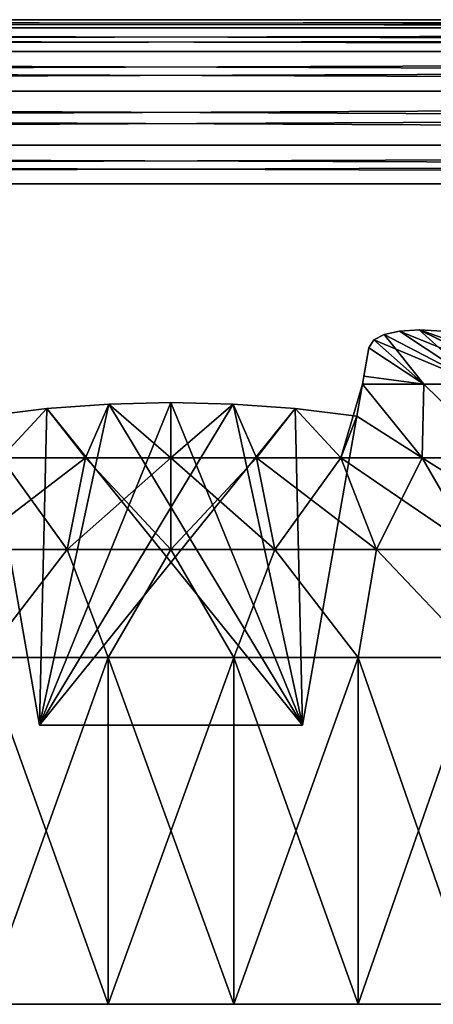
# Model space of a CAD drawing. Header units: millimetres. Extents: x -30 to 30, y -182 to 40.
# Tile 152 of 196: x -0.46 to 0.8, y 35 to 38. Entities that reach past the tile are written whole.
import ezdxf

# ---------------------------------------------------------------- set-up
doc = ezdxf.new("R2010")
doc.units = ezdxf.units.MM
doc.header["$LTSCALE"] = 65.185185
for name, color, linetype in [('154', 7, 'CONTINUOUS'), ('155', 7, 'CONTINUOUS'), ('156', 7, 'CONTINUOUS'), ('175', 7, 'CONTINUOUS'), ('176', 7, 'CONTINUOUS'), ('177', 7, 'CONTINUOUS'), ('216', 7, 'CONTINUOUS'), ('217', 7, 'CONTINUOUS'), ('218', 7, 'CONTINUOUS'), ('219', 7, 'CONTINUOUS'), ('222', 7, 'CONTINUOUS'), ('223', 7, 'CONTINUOUS'), ('224', 7, 'CONTINUOUS'), ('226', 7, 'CONTINUOUS')]:
    doc.layers.add(name, color=color, linetype=linetype)

msp = doc.modelspace()

# ---------------------------------------------------------------- linework, layer by layer
at = {"layer": '154', "linetype": 'Continuous'}
for points in [[(-19.6576, 38, 12.5865), (12.8332, 37.9755, -19.9043), (-19.9043, 37.9755, 12.8332), (-19.6576, 38, 12.5865)], [(12.5865, 38, -19.6576), (12.8332, 37.9755, -19.9043), (-19.6576, 38, 12.5865), (12.5865, 38, -19.6576)], [(-19.9043, 37.9755, 12.8332), (13.0751, 37.9026, -20.1462), (-20.1462, 37.9026, 13.0751), (-19.9043, 37.9755, 12.8332)], [(12.8332, 37.9755, -19.9043), (13.0751, 37.9026, -20.1462), (-19.9043, 37.9755, 12.8332), (12.8332, 37.9755, -19.9043)], [(-20.1462, 37.9026, 13.0751), (13.3074, 37.7826, -20.3785), (-20.3785, 37.7826, 13.3074), (-20.1462, 37.9026, 13.0751)], [(13.0751, 37.9026, -20.1462), (13.3074, 37.7826, -20.3785), (-20.1462, 37.9026, 13.0751), (13.0751, 37.9026, -20.1462)], [(-20.3785, 37.7826, 13.3074), (13.5257, 37.618, -20.5967), (-20.5967, 37.618, 13.5257), (-20.3785, 37.7826, 13.3074)], [(13.3074, 37.7826, -20.3785), (13.5257, 37.618, -20.5967), (-20.3785, 37.7826, 13.3074), (13.3074, 37.7826, -20.3785)], [(-20.5967, 37.618, 13.5257), (13.5257, 37.618, -20.5967), (12.5865, 37.5, -19.6576), (-20.5967, 37.618, 13.5257)], [(-19.6576, 37.5, 12.5865), (-20.5967, 37.618, 13.5257), (12.5865, 37.5, -19.6576), (-19.6576, 37.5, 12.5865)]]:
    msp.add_3dface(points, dxfattribs=at)
at = {"layer": '155', "linetype": 'Continuous'}
for points in [[(19.6576, 38, -12.5865), (-12.8332, 37.9755, 19.9043), (19.9043, 37.9755, -12.8332), (19.6576, 38, -12.5865)], [(-12.5865, 38, 19.6576), (-12.8332, 37.9755, 19.9043), (19.6576, 38, -12.5865), (-12.5865, 38, 19.6576)], [(19.9043, 37.9755, -12.8332), (-13.0751, 37.9026, 20.1462), (20.1462, 37.9026, -13.0751), (19.9043, 37.9755, -12.8332)], [(-12.8332, 37.9755, 19.9043), (-13.0751, 37.9026, 20.1462), (19.9043, 37.9755, -12.8332), (-12.8332, 37.9755, 19.9043)], [(20.1462, 37.9026, -13.0751), (-13.3074, 37.7826, 20.3785), (20.3785, 37.7826, -13.3074), (20.1462, 37.9026, -13.0751)], [(-13.0751, 37.9026, 20.1462), (-13.3074, 37.7826, 20.3785), (20.1462, 37.9026, -13.0751), (-13.0751, 37.9026, 20.1462)], [(20.3785, 37.7826, -13.3074), (-13.5257, 37.618, 20.5967), (20.5967, 37.618, -13.5257), (20.3785, 37.7826, -13.3074)], [(-13.3074, 37.7826, 20.3785), (-13.5257, 37.618, 20.5967), (20.3785, 37.7826, -13.3074), (-13.3074, 37.7826, 20.3785)], [(-13.5257, 37.618, 20.5967), (-12.5865, 37.5, 19.6576), (20.5967, 37.618, -13.5257), (-13.5257, 37.618, 20.5967)], [(-12.5865, 37.5, 19.6576), (19.6576, 37.5, -12.5865), (20.5967, 37.618, -13.5257), (-12.5865, 37.5, 19.6576)]]:
    msp.add_3dface(points, dxfattribs=at)
at = {"layer": '156', "linetype": 'Continuous'}
for points in [[(-19.6576, 38, 12.5865), (-12.5865, 38, 19.6576), (19.6576, 38, -12.5865), (-19.6576, 38, 12.5865)], [(12.5865, 38, -19.6576), (-19.6576, 38, 12.5865), (19.6576, 38, -12.5865), (12.5865, 38, -19.6576)]]:
    msp.add_3dface(points, dxfattribs=at)
at = {"layer": '175', "linetype": 'Continuous'}
for points in [[(-12.5865, 38, -19.6576), (19.9043, 37.9755, 12.8332), (-12.8332, 37.9755, -19.9043), (-12.5865, 38, -19.6576)], [(19.6576, 38, 12.5865), (19.9043, 37.9755, 12.8332), (-12.5865, 38, -19.6576), (19.6576, 38, 12.5865)], [(-12.8332, 37.9755, -19.9043), (20.1462, 37.9026, 13.0751), (-13.0751, 37.9026, -20.1462), (-12.8332, 37.9755, -19.9043)], [(19.9043, 37.9755, 12.8332), (20.1462, 37.9026, 13.0751), (-12.8332, 37.9755, -19.9043), (19.9043, 37.9755, 12.8332)], [(-13.0751, 37.9026, -20.1462), (20.3785, 37.7826, 13.3074), (-13.3074, 37.7826, -20.3785), (-13.0751, 37.9026, -20.1462)], [(20.1462, 37.9026, 13.0751), (20.3785, 37.7826, 13.3074), (-13.0751, 37.9026, -20.1462), (20.1462, 37.9026, 13.0751)], [(-13.3074, 37.7826, -20.3785), (20.5967, 37.618, 13.5257), (-13.5257, 37.618, -20.5967), (-13.3074, 37.7826, -20.3785)], [(20.3785, 37.7826, 13.3074), (20.5967, 37.618, 13.5257), (-13.3074, 37.7826, -20.3785), (20.3785, 37.7826, 13.3074)], [(-12.5865, 37.5, -19.6576), (-13.5257, 37.618, -20.5967), (19.6576, 37.5, 12.5865), (-12.5865, 37.5, -19.6576)], [(-13.5257, 37.618, -20.5967), (20.5967, 37.618, 13.5257), (19.6576, 37.5, 12.5865), (-13.5257, 37.618, -20.5967)]]:
    msp.add_3dface(points, dxfattribs=at)
at = {"layer": '176', "linetype": 'Continuous'}
for points in [[(-19.6576, 38, -12.5865), (-19.9043, 37.9755, -12.8332), (12.5865, 38, 19.6576), (-19.6576, 38, -12.5865)], [(12.5865, 38, 19.6576), (-19.9043, 37.9755, -12.8332), (12.8332, 37.9755, 19.9043), (12.5865, 38, 19.6576)], [(12.8332, 37.9755, 19.9043), (-20.1462, 37.9026, -13.0751), (13.0751, 37.9026, 20.1462), (12.8332, 37.9755, 19.9043)], [(-19.9043, 37.9755, -12.8332), (-20.1462, 37.9026, -13.0751), (12.8332, 37.9755, 19.9043), (-19.9043, 37.9755, -12.8332)], [(-20.1462, 37.9026, -13.0751), (-20.3785, 37.7826, -13.3074), (13.0751, 37.9026, 20.1462), (-20.1462, 37.9026, -13.0751)], [(13.0751, 37.9026, 20.1462), (-20.3785, 37.7826, -13.3074), (13.3074, 37.7826, 20.3785), (13.0751, 37.9026, 20.1462)], [(-20.3785, 37.7826, -13.3074), (-20.5967, 37.618, -13.5257), (13.3074, 37.7826, 20.3785), (-20.3785, 37.7826, -13.3074)], [(13.3074, 37.7826, 20.3785), (-20.5967, 37.618, -13.5257), (13.5257, 37.618, 20.5967), (13.3074, 37.7826, 20.3785)], [(-20.5967, 37.618, -13.5257), (-19.6576, 37.5, -12.5865), (13.5257, 37.618, 20.5967), (-20.5967, 37.618, -13.5257)], [(-19.6576, 37.5, -12.5865), (12.5865, 37.5, 19.6576), (13.5257, 37.618, 20.5967), (-19.6576, 37.5, -12.5865)]]:
    msp.add_3dface(points, dxfattribs=at)
at = {"layer": '177', "linetype": 'Continuous'}
for points in [[(-12.5865, 38, -19.6576), (-19.6576, 38, -12.5865), (12.5865, 38, 19.6576), (-12.5865, 38, -19.6576)], [(19.6576, 38, 12.5865), (-12.5865, 38, -19.6576), (12.5865, 38, 19.6576), (19.6576, 38, 12.5865)]]:
    msp.add_3dface(points, dxfattribs=at)
at = {"layer": '216', "color": 253, "linetype": 'Continuous', "true_color": 0x999999}
for points in [[(0.6495, 37.0412, -20.8424), (0.9394, 36.8895, -20.5231), (0.6959, 37.0512, -20.923), (0.6495, 37.0412, -20.8424)], [(0.6959, 37.0512, -20.923), (1.0926, 36.8895, -20.6574), (0.7561, 37.0546, -20.9946), (0.6959, 37.0512, -20.923)], [(0.9394, 36.8895, -20.5231), (1.0926, 36.8895, -20.6574), (0.6959, 37.0512, -20.923), (0.9394, 36.8895, -20.5231)], [(1.0926, 36.8895, -20.6574), (1.2268, 36.8895, -20.8105), (0.7561, 37.0546, -20.9946), (1.0926, 36.8895, -20.6574)], [(0.7561, 37.0546, -20.9946), (1.2268, 36.8895, -20.8105), (0.8277, 37.0511, -21.0546), (0.7561, 37.0546, -20.9946)], [(0.6027, 36.9997, -20.6549), (0.7699, 36.8895, -20.4103), (0.6175, 37.0241, -20.7526), (0.6027, 36.9997, -20.6549)], [(0.6175, 37.0241, -20.7526), (0.9394, 36.8895, -20.5231), (0.6495, 37.0412, -20.8424), (0.6175, 37.0241, -20.7526)], [(0.7699, 36.8895, -20.4103), (0.9394, 36.8895, -20.5231), (0.6175, 37.0241, -20.7526), (0.7699, 36.8895, -20.4103)], [(0.7699, 36.8895, -20.4103), (0.6027, 36.9997, -20.6549), (0.5876, 36.9141, -20.3861), (0.7699, 36.8895, -20.4103)], [(0.5833, 36.8897, -20.3197), (0.7699, 36.8895, -20.4103), (0.5876, 36.9141, -20.3861), (0.5833, 36.8897, -20.3197)], [(0.5833, 36.8897, -20.3197), (0.5661, 36.7921, -20.0839), (0.7646, 36.6653, -19.9041), (0.5833, 36.8897, -20.3197)], [(0.7699, 36.8895, -20.4103), (0.5833, 36.8897, -20.3197), (0.7646, 36.6653, -19.9041), (0.7699, 36.8895, -20.4103)], [(0.999, 36.6653, -20.0197), (0.7699, 36.8895, -20.4103), (0.7646, 36.6653, -19.9041), (0.999, 36.6653, -20.0197)], [(0.9394, 36.8895, -20.5231), (0.7699, 36.8895, -20.4103), (0.999, 36.6653, -20.0197), (0.9394, 36.8895, -20.5231)], [(-0.3782, 36.8149, -20.0799), (-0.5661, 36.7921, -20.0839), (-0.5171, 36.6653, -19.8201), (-0.3782, 36.8149, -20.0799)], [(-0.2608, 36.6653, -19.7692), (-0.3782, 36.8149, -20.0799), (-0.5171, 36.6653, -19.8201), (-0.2608, 36.6653, -19.7692)], [(-0.1893, 36.8286, -20.0774), (-0.3782, 36.8149, -20.0799), (-0.2608, 36.6653, -19.7692), (-0.1893, 36.8286, -20.0774)], [(0, 36.6653, -19.7521), (-0.1893, 36.8286, -20.0774), (-0.2608, 36.6653, -19.7692), (0, 36.6653, -19.7521)], [(0, 36.8332, -20.0766), (-0.1893, 36.8286, -20.0774), (0, 36.6653, -19.7521), (0, 36.8332, -20.0766)], [(0.1893, 36.8286, -20.0774), (0, 36.8332, -20.0766), (0, 36.6653, -19.7521), (0.1893, 36.8286, -20.0774)], [(0.2608, 36.6653, -19.7692), (0.1893, 36.8286, -20.0774), (0, 36.6653, -19.7521), (0.2608, 36.6653, -19.7692)], [(0.3782, 36.8149, -20.0799), (0.1893, 36.8286, -20.0774), (0.2608, 36.6653, -19.7692), (0.3782, 36.8149, -20.0799)], [(0.5171, 36.6653, -19.8201), (0.3782, 36.8149, -20.0799), (0.2608, 36.6653, -19.7692), (0.5171, 36.6653, -19.8201)], [(0.5661, 36.7921, -20.0839), (0.3782, 36.8149, -20.0799), (0.5171, 36.6653, -19.8201), (0.5661, 36.7921, -20.0839)], [(0.7646, 36.6653, -19.9041), (0.5661, 36.7921, -20.0839), (0.5171, 36.6653, -19.8201), (0.7646, 36.6653, -19.9041)], [(-0.5171, 36.6653, -19.8201), (-0.626, 36.3858, -19.4136), (-0.3157, 36.3858, -19.3519), (-0.5171, 36.6653, -19.8201)], [(-0.2608, 36.6653, -19.7692), (-0.5171, 36.6653, -19.8201), (-0.3157, 36.3858, -19.3519), (-0.2608, 36.6653, -19.7692)], [(-0.2608, 36.6653, -19.7692), (-0.3157, 36.3858, -19.3519), (0, 36.3858, -19.3312), (-0.2608, 36.6653, -19.7692)], [(0, 36.6653, -19.7521), (-0.2608, 36.6653, -19.7692), (0, 36.3858, -19.3312), (0, 36.6653, -19.7521)], [(0.2608, 36.6653, -19.7692), (0, 36.6653, -19.7521), (0.3157, 36.3858, -19.3519), (0.2608, 36.6653, -19.7692)], [(0, 36.6653, -19.7521), (0, 36.3858, -19.3312), (0.3157, 36.3858, -19.3519), (0, 36.6653, -19.7521)], [(0.5171, 36.6653, -19.8201), (0.2608, 36.6653, -19.7692), (0.626, 36.3858, -19.4136), (0.5171, 36.6653, -19.8201)], [(0.2608, 36.6653, -19.7692), (0.3157, 36.3858, -19.3519), (0.626, 36.3858, -19.4136), (0.2608, 36.6653, -19.7692)], [(0.7646, 36.6653, -19.9041), (0.5171, 36.6653, -19.8201), (0.9256, 36.3858, -19.5153), (0.7646, 36.6653, -19.9041)], [(0.5171, 36.6653, -19.8201), (0.626, 36.3858, -19.4136), (0.9256, 36.3858, -19.5153), (0.5171, 36.6653, -19.8201)], [(0.999, 36.6653, -20.0197), (0.7646, 36.6653, -19.9041), (1.2094, 36.3858, -19.6553), (0.999, 36.6653, -20.0197)], [(0.7646, 36.6653, -19.9041), (0.9256, 36.3858, -19.5153), (1.2094, 36.3858, -19.6553), (0.7646, 36.6653, -19.9041)], [(-0.626, 36.3858, -19.4136), (-0.5697, 36.0566, -19.0086), (-0.3157, 36.3858, -19.3519), (-0.626, 36.3858, -19.4136)], [(-0.5697, 36.0566, -19.0086), (-0.1911, 36.0566, -18.9565), (-0.3157, 36.3858, -19.3519), (-0.5697, 36.0566, -19.0086)], [(-0.3157, 36.3858, -19.3519), (-0.1911, 36.0566, -18.9565), (0, 36.3858, -19.3312), (-0.3157, 36.3858, -19.3519)], [(-0.1911, 36.0566, -18.9565), (0.1911, 36.0566, -18.9565), (0, 36.3858, -19.3312), (-0.1911, 36.0566, -18.9565)], [(0, 36.3858, -19.3312), (0.1911, 36.0566, -18.9565), (0.3157, 36.3858, -19.3519), (0, 36.3858, -19.3312)], [(0.1911, 36.0566, -18.9565), (0.5697, 36.0566, -19.0086), (0.3157, 36.3858, -19.3519), (0.1911, 36.0566, -18.9565)], [(0.3157, 36.3858, -19.3519), (0.5697, 36.0566, -19.0086), (0.626, 36.3858, -19.4136), (0.3157, 36.3858, -19.3519)], [(0.5697, 36.0566, -19.0086), (0.9377, 36.0566, -19.1117), (0.626, 36.3858, -19.4136), (0.5697, 36.0566, -19.0086)], [(0.626, 36.3858, -19.4136), (0.9377, 36.0566, -19.1117), (0.9256, 36.3858, -19.5153), (0.626, 36.3858, -19.4136)]]:
    msp.add_3dface(points, dxfattribs=at)
at = {"layer": '217', "color": 253, "linetype": 'Continuous', "true_color": 0x999999}
for points in [[(-0.5697, 35, -24.4914), (-0.1911, 36.0566, -24.5435), (-0.1911, 35, -24.5435), (-0.5697, 35, -24.4914)], [(-0.5697, 36.0566, -24.4914), (-0.1911, 36.0566, -24.5435), (-0.5697, 35, -24.4914), (-0.5697, 36.0566, -24.4914)], [(-0.1911, 36.0566, -24.5435), (0.1911, 36.0566, -24.5435), (-0.1911, 35, -24.5435), (-0.1911, 36.0566, -24.5435)], [(-0.1911, 35, -24.5435), (0.1911, 36.0566, -24.5435), (0.1911, 35, -24.5435), (-0.1911, 35, -24.5435)], [(0.1911, 36.0566, -24.5435), (0.5697, 36.0566, -24.4914), (0.1911, 35, -24.5435), (0.1911, 36.0566, -24.5435)], [(0.1911, 35, -24.5435), (0.5697, 36.0566, -24.4914), (0.5697, 35, -24.4914), (0.1911, 35, -24.5435)], [(0.5697, 35, -24.4914), (0.9377, 36.0566, -24.3883), (0.9377, 35, -24.3883), (0.5697, 35, -24.4914)], [(0.5697, 36.0566, -24.4914), (0.9377, 36.0566, -24.3883), (0.5697, 35, -24.4914), (0.5697, 36.0566, -24.4914)]]:
    msp.add_3dface(points, dxfattribs=at)
at = {"layer": '218', "color": 253, "linetype": 'Continuous', "true_color": 0x999999}
for points in [[(0.6956, 37.0512, -22.5775), (0.9394, 36.8895, -22.9769), (0.6493, 37.0411, -22.658), (0.6956, 37.0512, -22.5775)], [(0.7556, 37.0546, -22.5059), (0.9394, 36.8895, -22.9769), (0.6956, 37.0512, -22.5775), (0.7556, 37.0546, -22.5059)], [(0.8272, 37.0512, -22.4458), (1.0926, 36.8895, -22.8426), (0.7556, 37.0546, -22.5059), (0.8272, 37.0512, -22.4458)], [(1.0926, 36.8895, -22.8426), (0.9394, 36.8895, -22.9769), (0.7556, 37.0546, -22.5059), (1.0926, 36.8895, -22.8426)], [(0.6174, 37.0241, -22.7476), (0.7699, 36.8895, -23.0897), (0.6027, 36.9997, -22.8451), (0.6174, 37.0241, -22.7476)], [(0.6493, 37.0411, -22.658), (0.7699, 36.8895, -23.0897), (0.6174, 37.0241, -22.7476), (0.6493, 37.0411, -22.658)], [(0.9394, 36.8895, -22.9769), (0.7699, 36.8895, -23.0897), (0.6493, 37.0411, -22.658), (0.9394, 36.8895, -22.9769)], [(0.6027, 36.9997, -22.8451), (0.5833, 36.8897, -23.1803), (0.5876, 36.9141, -23.114), (0.6027, 36.9997, -22.8451)], [(0.7699, 36.8895, -23.0897), (0.5833, 36.8897, -23.1803), (0.6027, 36.9997, -22.8451), (0.7699, 36.8895, -23.0897)], [(0.5833, 36.8897, -23.1803), (0.5171, 36.6653, -23.6799), (0.5661, 36.7921, -23.4161), (0.5833, 36.8897, -23.1803)], [(0.7646, 36.6653, -23.5959), (0.5171, 36.6653, -23.6799), (0.5833, 36.8897, -23.1803), (0.7646, 36.6653, -23.5959)], [(0.7699, 36.8895, -23.0897), (0.7646, 36.6653, -23.5959), (0.5833, 36.8897, -23.1803), (0.7699, 36.8895, -23.0897)], [(0.999, 36.6653, -23.4803), (0.7646, 36.6653, -23.5959), (0.7699, 36.8895, -23.0897), (0.999, 36.6653, -23.4803)], [(0.9394, 36.8895, -22.9769), (0.999, 36.6653, -23.4803), (0.7699, 36.8895, -23.0897), (0.9394, 36.8895, -22.9769)], [(-0.3782, 36.8149, -23.4201), (-0.5171, 36.6653, -23.6799), (-0.5661, 36.7921, -23.4161), (-0.3782, 36.8149, -23.4201)], [(-0.2608, 36.6653, -23.7308), (-0.5171, 36.6653, -23.6799), (-0.3782, 36.8149, -23.4201), (-0.2608, 36.6653, -23.7308)], [(-0.1893, 36.8286, -23.4226), (-0.2608, 36.6653, -23.7308), (-0.3782, 36.8149, -23.4201), (-0.1893, 36.8286, -23.4226)], [(0, 36.6653, -23.7479), (-0.2608, 36.6653, -23.7308), (-0.1893, 36.8286, -23.4226), (0, 36.6653, -23.7479)], [(0, 36.8332, -23.4234), (0, 36.6653, -23.7479), (-0.1893, 36.8286, -23.4226), (0, 36.8332, -23.4234)], [(0.1893, 36.8286, -23.4226), (0, 36.6653, -23.7479), (0, 36.8332, -23.4234), (0.1893, 36.8286, -23.4226)], [(0.2608, 36.6653, -23.7308), (0, 36.6653, -23.7479), (0.1893, 36.8286, -23.4226), (0.2608, 36.6653, -23.7308)], [(0.3782, 36.8149, -23.4201), (0.2608, 36.6653, -23.7308), (0.1893, 36.8286, -23.4226), (0.3782, 36.8149, -23.4201)], [(0.5171, 36.6653, -23.6799), (0.2608, 36.6653, -23.7308), (0.3782, 36.8149, -23.4201), (0.5171, 36.6653, -23.6799)], [(0.5661, 36.7921, -23.4161), (0.5171, 36.6653, -23.6799), (0.3782, 36.8149, -23.4201), (0.5661, 36.7921, -23.4161)], [(-0.2608, 36.6653, -23.7308), (-0.3157, 36.3858, -24.1481), (-0.626, 36.3858, -24.0864), (-0.2608, 36.6653, -23.7308)], [(-0.5171, 36.6653, -23.6799), (-0.2608, 36.6653, -23.7308), (-0.626, 36.3858, -24.0864), (-0.5171, 36.6653, -23.6799)], [(0, 36.6653, -23.7479), (0, 36.3858, -24.1688), (-0.3157, 36.3858, -24.1481), (0, 36.6653, -23.7479)], [(-0.2608, 36.6653, -23.7308), (0, 36.6653, -23.7479), (-0.3157, 36.3858, -24.1481), (-0.2608, 36.6653, -23.7308)], [(0.2608, 36.6653, -23.7308), (0.3157, 36.3858, -24.1481), (0, 36.3858, -24.1688), (0.2608, 36.6653, -23.7308)], [(0, 36.6653, -23.7479), (0.2608, 36.6653, -23.7308), (0, 36.3858, -24.1688), (0, 36.6653, -23.7479)], [(0.2608, 36.6653, -23.7308), (0.5171, 36.6653, -23.6799), (0.3157, 36.3858, -24.1481), (0.2608, 36.6653, -23.7308)], [(0.5171, 36.6653, -23.6799), (0.626, 36.3858, -24.0864), (0.3157, 36.3858, -24.1481), (0.5171, 36.6653, -23.6799)], [(0.5171, 36.6653, -23.6799), (0.7646, 36.6653, -23.5959), (0.626, 36.3858, -24.0864), (0.5171, 36.6653, -23.6799)], [(0.7646, 36.6653, -23.5959), (0.9256, 36.3858, -23.9847), (0.626, 36.3858, -24.0864), (0.7646, 36.6653, -23.5959)], [(0.7646, 36.6653, -23.5959), (0.999, 36.6653, -23.4803), (0.9256, 36.3858, -23.9847), (0.7646, 36.6653, -23.5959)], [(-0.3157, 36.3858, -24.1481), (-0.5697, 36.0566, -24.4914), (-0.626, 36.3858, -24.0864), (-0.3157, 36.3858, -24.1481)], [(-0.1911, 36.0566, -24.5435), (-0.5697, 36.0566, -24.4914), (-0.3157, 36.3858, -24.1481), (-0.1911, 36.0566, -24.5435)], [(0, 36.3858, -24.1688), (-0.1911, 36.0566, -24.5435), (-0.3157, 36.3858, -24.1481), (0, 36.3858, -24.1688)], [(0.1911, 36.0566, -24.5435), (-0.1911, 36.0566, -24.5435), (0, 36.3858, -24.1688), (0.1911, 36.0566, -24.5435)], [(0.3157, 36.3858, -24.1481), (0.1911, 36.0566, -24.5435), (0, 36.3858, -24.1688), (0.3157, 36.3858, -24.1481)], [(0.5697, 36.0566, -24.4914), (0.1911, 36.0566, -24.5435), (0.3157, 36.3858, -24.1481), (0.5697, 36.0566, -24.4914)], [(0.626, 36.3858, -24.0864), (0.5697, 36.0566, -24.4914), (0.3157, 36.3858, -24.1481), (0.626, 36.3858, -24.0864)], [(0.9377, 36.0566, -24.3883), (0.5697, 36.0566, -24.4914), (0.626, 36.3858, -24.0864), (0.9377, 36.0566, -24.3883)], [(0.9256, 36.3858, -23.9847), (0.9377, 36.0566, -24.3883), (0.626, 36.3858, -24.0864), (0.9256, 36.3858, -23.9847)]]:
    msp.add_3dface(points, dxfattribs=at)
at = {"layer": '219', "color": 253, "linetype": 'Continuous', "true_color": 0x999999}
for points in [[(-0.3782, 36.8149, -23.4201), (-0.5661, 36.7921, -23.4161), (-0.4, 35.85, -23.25), (-0.3782, 36.8149, -23.4201)], [(0.4, 35.85, -23.25), (-0.3782, 36.8149, -23.4201), (-0.4, 35.85, -23.25), (0.4, 35.85, -23.25)], [(-0.1893, 36.8286, -23.4226), (-0.3782, 36.8149, -23.4201), (0.4, 35.85, -23.25), (-0.1893, 36.8286, -23.4226)], [(0, 36.8332, -23.4234), (-0.1893, 36.8286, -23.4226), (0.4, 35.85, -23.25), (0, 36.8332, -23.4234)], [(0.1893, 36.8286, -23.4226), (0, 36.8332, -23.4234), (0.4, 35.85, -23.25), (0.1893, 36.8286, -23.4226)], [(0.3782, 36.8149, -23.4201), (0.1893, 36.8286, -23.4226), (0.4, 35.85, -23.25), (0.3782, 36.8149, -23.4201)], [(0.5661, 36.7921, -23.4161), (0.3782, 36.8149, -23.4201), (0.4, 35.85, -23.25), (0.5661, 36.7921, -23.4161)]]:
    msp.add_3dface(points, dxfattribs=at)
at = {"layer": '222', "color": 253, "linetype": 'Continuous', "true_color": 0x999999}
for points in [[(-0.5697, 35, 24.4914), (-0.1911, 35, 24.5435), (-0.5697, 36.0566, 24.4914), (-0.5697, 35, 24.4914)], [(-0.5697, 36.0566, 24.4914), (-0.1911, 35, 24.5435), (-0.1911, 36.0566, 24.5435), (-0.5697, 36.0566, 24.4914)], [(-0.1911, 35, 24.5435), (0.1911, 35, 24.5435), (-0.1911, 36.0566, 24.5435), (-0.1911, 35, 24.5435)], [(-0.1911, 36.0566, 24.5435), (0.1911, 35, 24.5435), (0.1911, 36.0566, 24.5435), (-0.1911, 36.0566, 24.5435)], [(0.1911, 35, 24.5435), (0.5697, 35, 24.4914), (0.1911, 36.0566, 24.5435), (0.1911, 35, 24.5435)], [(0.1911, 36.0566, 24.5435), (0.5697, 35, 24.4914), (0.5697, 36.0566, 24.4914), (0.1911, 36.0566, 24.5435)], [(0.5697, 35, 24.4914), (0.9377, 35, 24.3883), (0.5697, 36.0566, 24.4914), (0.5697, 35, 24.4914)], [(0.5697, 36.0566, 24.4914), (0.9377, 35, 24.3883), (0.9377, 36.0566, 24.3883), (0.5697, 36.0566, 24.4914)]]:
    msp.add_3dface(points, dxfattribs=at)
at = {"layer": '223', "color": 253, "linetype": 'Continuous', "true_color": 0x999999}
for points in [[(0.6495, 37.0412, 22.6576), (0.9394, 36.8895, 22.9769), (0.6959, 37.0512, 22.577), (0.6495, 37.0412, 22.6576)], [(0.6959, 37.0512, 22.577), (1.0926, 36.8895, 22.8426), (0.7561, 37.0546, 22.5054), (0.6959, 37.0512, 22.577)], [(0.9394, 36.8895, 22.9769), (1.0926, 36.8895, 22.8426), (0.6959, 37.0512, 22.577), (0.9394, 36.8895, 22.9769)], [(0.7561, 37.0546, 22.5054), (1.2268, 36.8895, 22.6895), (0.8277, 37.0511, 22.4454), (0.7561, 37.0546, 22.5054)], [(1.0926, 36.8895, 22.8426), (1.2268, 36.8895, 22.6895), (0.7561, 37.0546, 22.5054), (1.0926, 36.8895, 22.8426)], [(0.6027, 36.9997, 22.8451), (0.7699, 36.8895, 23.0897), (0.6175, 37.0241, 22.7474), (0.6027, 36.9997, 22.8451)], [(0.6175, 37.0241, 22.7474), (0.9394, 36.8895, 22.9769), (0.6495, 37.0412, 22.6576), (0.6175, 37.0241, 22.7474)], [(0.7699, 36.8895, 23.0897), (0.9394, 36.8895, 22.9769), (0.6175, 37.0241, 22.7474), (0.7699, 36.8895, 23.0897)], [(0.7699, 36.8895, 23.0897), (0.6027, 36.9997, 22.8451), (0.5876, 36.9141, 23.1139), (0.7699, 36.8895, 23.0897)], [(0.5833, 36.8897, 23.1803), (0.7699, 36.8895, 23.0897), (0.5876, 36.9141, 23.1139), (0.5833, 36.8897, 23.1803)], [(0.5833, 36.8897, 23.1803), (0.5661, 36.7921, 23.4161), (0.7646, 36.6653, 23.5959), (0.5833, 36.8897, 23.1803)], [(0.7699, 36.8895, 23.0897), (0.5833, 36.8897, 23.1803), (0.7646, 36.6653, 23.5959), (0.7699, 36.8895, 23.0897)], [(0.999, 36.6653, 23.4803), (0.7699, 36.8895, 23.0897), (0.7646, 36.6653, 23.5959), (0.999, 36.6653, 23.4803)], [(0.9394, 36.8895, 22.9769), (0.7699, 36.8895, 23.0897), (0.999, 36.6653, 23.4803), (0.9394, 36.8895, 22.9769)], [(-0.3782, 36.8149, 23.4201), (-0.5661, 36.7921, 23.4161), (-0.5171, 36.6653, 23.6799), (-0.3782, 36.8149, 23.4201)], [(-0.2608, 36.6653, 23.7308), (-0.3782, 36.8149, 23.4201), (-0.5171, 36.6653, 23.6799), (-0.2608, 36.6653, 23.7308)], [(-0.1893, 36.8286, 23.4226), (-0.3782, 36.8149, 23.4201), (-0.2608, 36.6653, 23.7308), (-0.1893, 36.8286, 23.4226)], [(0, 36.6653, 23.7479), (-0.1893, 36.8286, 23.4226), (-0.2608, 36.6653, 23.7308), (0, 36.6653, 23.7479)], [(0, 36.8332, 23.4234), (-0.1893, 36.8286, 23.4226), (0, 36.6653, 23.7479), (0, 36.8332, 23.4234)], [(0.1893, 36.8286, 23.4226), (0, 36.8332, 23.4234), (0, 36.6653, 23.7479), (0.1893, 36.8286, 23.4226)], [(0.2608, 36.6653, 23.7308), (0.1893, 36.8286, 23.4226), (0, 36.6653, 23.7479), (0.2608, 36.6653, 23.7308)], [(0.3782, 36.8149, 23.4201), (0.1893, 36.8286, 23.4226), (0.2608, 36.6653, 23.7308), (0.3782, 36.8149, 23.4201)], [(0.5171, 36.6653, 23.6799), (0.3782, 36.8149, 23.4201), (0.2608, 36.6653, 23.7308), (0.5171, 36.6653, 23.6799)], [(0.5661, 36.7921, 23.4161), (0.3782, 36.8149, 23.4201), (0.5171, 36.6653, 23.6799), (0.5661, 36.7921, 23.4161)], [(0.7646, 36.6653, 23.5959), (0.5661, 36.7921, 23.4161), (0.5171, 36.6653, 23.6799), (0.7646, 36.6653, 23.5959)], [(-0.5171, 36.6653, 23.6799), (-0.626, 36.3858, 24.0864), (-0.3157, 36.3858, 24.1481), (-0.5171, 36.6653, 23.6799)], [(-0.2608, 36.6653, 23.7308), (-0.5171, 36.6653, 23.6799), (-0.3157, 36.3858, 24.1481), (-0.2608, 36.6653, 23.7308)], [(-0.2608, 36.6653, 23.7308), (-0.3157, 36.3858, 24.1481), (0, 36.3858, 24.1688), (-0.2608, 36.6653, 23.7308)], [(0, 36.6653, 23.7479), (-0.2608, 36.6653, 23.7308), (0, 36.3858, 24.1688), (0, 36.6653, 23.7479)], [(0, 36.6653, 23.7479), (0, 36.3858, 24.1688), (0.3157, 36.3858, 24.1481), (0, 36.6653, 23.7479)], [(0.2608, 36.6653, 23.7308), (0, 36.6653, 23.7479), (0.3157, 36.3858, 24.1481), (0.2608, 36.6653, 23.7308)], [(0.2608, 36.6653, 23.7308), (0.3157, 36.3858, 24.1481), (0.626, 36.3858, 24.0864), (0.2608, 36.6653, 23.7308)], [(0.5171, 36.6653, 23.6799), (0.2608, 36.6653, 23.7308), (0.626, 36.3858, 24.0864), (0.5171, 36.6653, 23.6799)], [(0.7646, 36.6653, 23.5959), (0.5171, 36.6653, 23.6799), (0.9256, 36.3858, 23.9847), (0.7646, 36.6653, 23.5959)], [(0.5171, 36.6653, 23.6799), (0.626, 36.3858, 24.0864), (0.9256, 36.3858, 23.9847), (0.5171, 36.6653, 23.6799)], [(0.999, 36.6653, 23.4803), (0.7646, 36.6653, 23.5959), (1.2094, 36.3858, 23.8447), (0.999, 36.6653, 23.4803)], [(0.7646, 36.6653, 23.5959), (0.9256, 36.3858, 23.9847), (1.2094, 36.3858, 23.8447), (0.7646, 36.6653, 23.5959)], [(-0.626, 36.3858, 24.0864), (-0.5697, 36.0566, 24.4914), (-0.3157, 36.3858, 24.1481), (-0.626, 36.3858, 24.0864)], [(-0.5697, 36.0566, 24.4914), (-0.1911, 36.0566, 24.5435), (-0.3157, 36.3858, 24.1481), (-0.5697, 36.0566, 24.4914)], [(-0.3157, 36.3858, 24.1481), (-0.1911, 36.0566, 24.5435), (0, 36.3858, 24.1688), (-0.3157, 36.3858, 24.1481)], [(-0.1911, 36.0566, 24.5435), (0.1911, 36.0566, 24.5435), (0, 36.3858, 24.1688), (-0.1911, 36.0566, 24.5435)], [(0, 36.3858, 24.1688), (0.1911, 36.0566, 24.5435), (0.3157, 36.3858, 24.1481), (0, 36.3858, 24.1688)], [(0.1911, 36.0566, 24.5435), (0.5697, 36.0566, 24.4914), (0.3157, 36.3858, 24.1481), (0.1911, 36.0566, 24.5435)], [(0.3157, 36.3858, 24.1481), (0.5697, 36.0566, 24.4914), (0.626, 36.3858, 24.0864), (0.3157, 36.3858, 24.1481)], [(0.5697, 36.0566, 24.4914), (0.9377, 36.0566, 24.3883), (0.626, 36.3858, 24.0864), (0.5697, 36.0566, 24.4914)], [(0.626, 36.3858, 24.0864), (0.9377, 36.0566, 24.3883), (0.9256, 36.3858, 23.9847), (0.626, 36.3858, 24.0864)]]:
    msp.add_3dface(points, dxfattribs=at)
at = {"layer": '224', "color": 253, "linetype": 'Continuous', "true_color": 0x999999}
for points in [[(0.6956, 37.0512, 20.9225), (0.9394, 36.8895, 20.5231), (0.6493, 37.0411, 20.842), (0.6956, 37.0512, 20.9225)], [(0.7556, 37.0546, 20.9941), (0.9394, 36.8895, 20.5231), (0.6956, 37.0512, 20.9225), (0.7556, 37.0546, 20.9941)], [(1.0926, 36.8895, 20.6574), (0.9394, 36.8895, 20.5231), (0.7556, 37.0546, 20.9941), (1.0926, 36.8895, 20.6574)], [(0.8272, 37.0512, 21.0542), (1.0926, 36.8895, 20.6574), (0.7556, 37.0546, 20.9941), (0.8272, 37.0512, 21.0542)], [(0.6174, 37.0241, 20.7524), (0.7699, 36.8895, 20.4103), (0.6027, 36.9997, 20.6549), (0.6174, 37.0241, 20.7524)], [(0.6493, 37.0411, 20.842), (0.7699, 36.8895, 20.4103), (0.6174, 37.0241, 20.7524), (0.6493, 37.0411, 20.842)], [(0.9394, 36.8895, 20.5231), (0.7699, 36.8895, 20.4103), (0.6493, 37.0411, 20.842), (0.9394, 36.8895, 20.5231)], [(0.7699, 36.8895, 20.4103), (0.5833, 36.8897, 20.3197), (0.6027, 36.9997, 20.6549), (0.7699, 36.8895, 20.4103)], [(0.6027, 36.9997, 20.6549), (0.5833, 36.8897, 20.3197), (0.5876, 36.9141, 20.386), (0.6027, 36.9997, 20.6549)], [(0.5833, 36.8897, 20.3197), (0.5171, 36.6653, 19.8201), (0.5661, 36.7921, 20.0839), (0.5833, 36.8897, 20.3197)], [(0.7646, 36.6653, 19.9041), (0.5171, 36.6653, 19.8201), (0.5833, 36.8897, 20.3197), (0.7646, 36.6653, 19.9041)], [(0.7699, 36.8895, 20.4103), (0.7646, 36.6653, 19.9041), (0.5833, 36.8897, 20.3197), (0.7699, 36.8895, 20.4103)], [(0.999, 36.6653, 20.0197), (0.7646, 36.6653, 19.9041), (0.7699, 36.8895, 20.4103), (0.999, 36.6653, 20.0197)], [(0.9394, 36.8895, 20.5231), (0.999, 36.6653, 20.0197), (0.7699, 36.8895, 20.4103), (0.9394, 36.8895, 20.5231)], [(-0.3782, 36.8149, 20.0799), (-0.5171, 36.6653, 19.8201), (-0.5661, 36.7921, 20.0839), (-0.3782, 36.8149, 20.0799)], [(-0.2608, 36.6653, 19.7692), (-0.5171, 36.6653, 19.8201), (-0.3782, 36.8149, 20.0799), (-0.2608, 36.6653, 19.7692)], [(-0.1893, 36.8286, 20.0774), (-0.2608, 36.6653, 19.7692), (-0.3782, 36.8149, 20.0799), (-0.1893, 36.8286, 20.0774)], [(0, 36.6653, 19.7521), (-0.2608, 36.6653, 19.7692), (-0.1893, 36.8286, 20.0774), (0, 36.6653, 19.7521)], [(0, 36.8332, 20.0766), (0, 36.6653, 19.7521), (-0.1893, 36.8286, 20.0774), (0, 36.8332, 20.0766)], [(0.1893, 36.8286, 20.0774), (0, 36.6653, 19.7521), (0, 36.8332, 20.0766), (0.1893, 36.8286, 20.0774)], [(0.2608, 36.6653, 19.7692), (0, 36.6653, 19.7521), (0.1893, 36.8286, 20.0774), (0.2608, 36.6653, 19.7692)], [(0.3782, 36.8149, 20.0799), (0.2608, 36.6653, 19.7692), (0.1893, 36.8286, 20.0774), (0.3782, 36.8149, 20.0799)], [(0.5171, 36.6653, 19.8201), (0.2608, 36.6653, 19.7692), (0.3782, 36.8149, 20.0799), (0.5171, 36.6653, 19.8201)], [(0.5661, 36.7921, 20.0839), (0.5171, 36.6653, 19.8201), (0.3782, 36.8149, 20.0799), (0.5661, 36.7921, 20.0839)], [(-0.5171, 36.6653, 19.8201), (-0.2608, 36.6653, 19.7692), (-0.626, 36.3858, 19.4136), (-0.5171, 36.6653, 19.8201)], [(-0.2608, 36.6653, 19.7692), (-0.3157, 36.3858, 19.3519), (-0.626, 36.3858, 19.4136), (-0.2608, 36.6653, 19.7692)], [(0, 36.6653, 19.7521), (0, 36.3858, 19.3312), (-0.3157, 36.3858, 19.3519), (0, 36.6653, 19.7521)], [(-0.2608, 36.6653, 19.7692), (0, 36.6653, 19.7521), (-0.3157, 36.3858, 19.3519), (-0.2608, 36.6653, 19.7692)], [(0, 36.6653, 19.7521), (0.2608, 36.6653, 19.7692), (0, 36.3858, 19.3312), (0, 36.6653, 19.7521)], [(0.2608, 36.6653, 19.7692), (0.3157, 36.3858, 19.3519), (0, 36.3858, 19.3312), (0.2608, 36.6653, 19.7692)], [(0.2608, 36.6653, 19.7692), (0.5171, 36.6653, 19.8201), (0.3157, 36.3858, 19.3519), (0.2608, 36.6653, 19.7692)], [(0.5171, 36.6653, 19.8201), (0.626, 36.3858, 19.4136), (0.3157, 36.3858, 19.3519), (0.5171, 36.6653, 19.8201)], [(0.5171, 36.6653, 19.8201), (0.7646, 36.6653, 19.9041), (0.626, 36.3858, 19.4136), (0.5171, 36.6653, 19.8201)], [(0.7646, 36.6653, 19.9041), (0.9256, 36.3858, 19.5153), (0.626, 36.3858, 19.4136), (0.7646, 36.6653, 19.9041)], [(0.7646, 36.6653, 19.9041), (0.999, 36.6653, 20.0197), (0.9256, 36.3858, 19.5153), (0.7646, 36.6653, 19.9041)], [(-0.3157, 36.3858, 19.3519), (-0.5697, 36.0566, 19.0086), (-0.626, 36.3858, 19.4136), (-0.3157, 36.3858, 19.3519)], [(-0.1911, 36.0566, 18.9565), (-0.5697, 36.0566, 19.0086), (-0.3157, 36.3858, 19.3519), (-0.1911, 36.0566, 18.9565)], [(0, 36.3858, 19.3312), (-0.1911, 36.0566, 18.9565), (-0.3157, 36.3858, 19.3519), (0, 36.3858, 19.3312)], [(0.1911, 36.0566, 18.9565), (-0.1911, 36.0566, 18.9565), (0, 36.3858, 19.3312), (0.1911, 36.0566, 18.9565)], [(0.3157, 36.3858, 19.3519), (0.1911, 36.0566, 18.9565), (0, 36.3858, 19.3312), (0.3157, 36.3858, 19.3519)], [(0.5697, 36.0566, 19.0086), (0.1911, 36.0566, 18.9565), (0.3157, 36.3858, 19.3519), (0.5697, 36.0566, 19.0086)], [(0.626, 36.3858, 19.4136), (0.5697, 36.0566, 19.0086), (0.3157, 36.3858, 19.3519), (0.626, 36.3858, 19.4136)], [(0.9377, 36.0566, 19.1117), (0.5697, 36.0566, 19.0086), (0.626, 36.3858, 19.4136), (0.9377, 36.0566, 19.1117)], [(0.9256, 36.3858, 19.5153), (0.9377, 36.0566, 19.1117), (0.626, 36.3858, 19.4136), (0.9256, 36.3858, 19.5153)]]:
    msp.add_3dface(points, dxfattribs=at)
at = {"layer": '226', "color": 253, "linetype": 'Continuous', "true_color": 0x999999}
for points in [[(-0.5661, 36.7921, 23.4161), (-0.3782, 36.8149, 23.4201), (-0.4, 35.85, 23.25), (-0.5661, 36.7921, 23.4161)], [(-0.1893, 36.8286, 23.4226), (0, 36.8332, 23.4234), (-0.4, 35.85, 23.25), (-0.1893, 36.8286, 23.4226)], [(0, 36.8332, 23.4234), (0.1893, 36.8286, 23.4226), (-0.4, 35.85, 23.25), (0, 36.8332, 23.4234)], [(-0.3782, 36.8149, 23.4201), (-0.1893, 36.8286, 23.4226), (-0.4, 35.85, 23.25), (-0.3782, 36.8149, 23.4201)], [(0.1893, 36.8286, 23.4226), (0.3782, 36.8149, 23.4201), (-0.4, 35.85, 23.25), (0.1893, 36.8286, 23.4226)], [(-0.4, 35.85, 23.25), (0.3782, 36.8149, 23.4201), (0.4, 35.85, 23.25), (-0.4, 35.85, 23.25)], [(0.3782, 36.8149, 23.4201), (0.5661, 36.7921, 23.4161), (0.4, 35.85, 23.25), (0.3782, 36.8149, 23.4201)]]:
    msp.add_3dface(points, dxfattribs=at)

doc.saveas('drawing.dxf')
